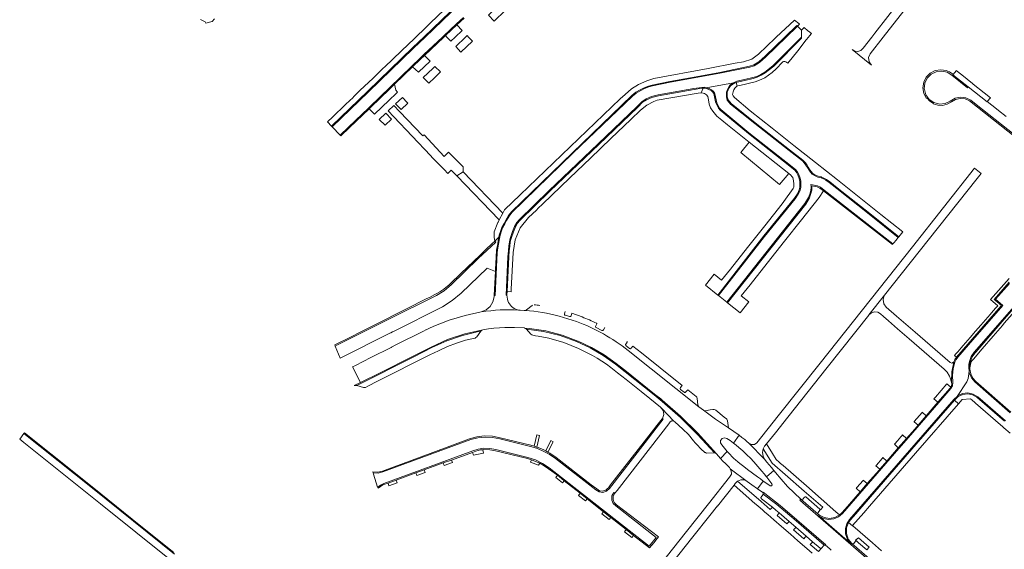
# Model space of a CAD drawing. Header units: metres. Extents: x 166325 to 190320, y 381923 to 404576.
# Tile 121 of 256: x 167005 to 167360, y 386815 to 387006. Entities that reach past the tile are written whole.
import ezdxf

# ---------------------------------------------------------------- set-up
doc = ezdxf.new("R2010")
doc.units = ezdxf.units.M
doc.layers.add('B-WE-VH-VERHARDING_ASFALT-GV', color=8, linetype='Continuous', lineweight=18)
doc.layers.add('B-WE-VH-VERHARDING_BETONSTRAATSTEEN-GV', color=8, linetype='Continuous', lineweight=18)

msp = doc.modelspace()

# ---------------------------------------------------------------- linework, layer by layer
at = {"layer": 'B-WE-VH-VERHARDING_ASFALT-GV', "flags": 128}
for points in [[(167273.662, 386847.607), (167273.122, 386848.795), (167272.95, 386850.09), (167273.162, 386851.378), (167273.635, 386852.36), (167274.328, 386853.202), (167277.631, 386857.2), (167282.078, 386862.831), (167296.262, 386880.72), (167311.272, 386899.669), (167311.326, 386899.737), (167316.965, 386906.81), (167329.52, 386922.619), (167350.389, 386948.972), (167351.824, 386950.784), (167349.495, 386952.626), (167327.017, 386924.27), (167293.759, 386882.349), (167278.609, 386863.257), (167270.928, 386853.584), (167270.036, 386853.001), (167268.973, 386852.927), (167268.009, 386853.379)], [(167267.318, 386849.207), (167268.569, 386847.968), (167269.801, 386846.71), (167271.264, 386845.042), (167272.696, 386843.348), (167273.519, 386842.345), (167274.331, 386841.334), (167276.973, 386843.628), (167276.156, 386844.641), (167275.329, 386845.645), (167274.5, 386846.63), (167273.662, 386847.607), (167268.009, 386853.379), (167267.257, 386854.045), (167266.493, 386854.699), (167265.492, 386855.517), (167264.474, 386856.315), (167262.395, 386853.491), (167263.426, 386852.695), (167264.434, 386851.87), (167265.146, 386851.251), (167265.846, 386850.617), (167266.585, 386849.915)], [(167267.532, 386843.921), (167266.157, 386844.983), (167264.779, 386846.087), (167263.998, 386846.732), (167263.223, 386847.386), (167262.612, 386847.956), (167262.012, 386848.538), (167261.097, 386849.47), (167260.209, 386850.428), (167257.753, 386847.949), (167258.631, 386846.991), (167259.529, 386846.051), (167260.239, 386845.335), (167260.96, 386844.631), (167261.237, 386844.211), (167267.378, 386839.626), (167269.036, 386838.44), (167271.154, 386836.926), (167273.207, 386839.761), (167272.149, 386840.516), (167271.096, 386841.277), (167269.319, 386842.582)]]:
    msp.add_lwpolyline(points, close=True, dxfattribs=at)
at = {"layer": 'B-WE-VH-VERHARDING_ASFALT-GV'}
for points in [[(167185.175, 386901.425, 0.0571623), (167171.373, 386900.778)], [(167185.384, 386901.411, -0.0098459), (167185.175, 386901.425)], [(167199.534, 386899.296, 0.0475414), (167187.291, 386901.33)]]:
    msp.add_lwpolyline(points, format="xyb", dxfattribs=at)
at = {"layer": 'B-WE-VH-VERHARDING_ASFALT-GV', "flags": 128}
for points in [[(167187.291, 386901.33), (167186.915, 386901.316), (167185.384, 386901.411)], [(167171.373, 386900.778), (167165.557, 386899.551), (167159.86, 386897.852), (167154.323, 386895.69), (167152.43, 386894.826), (167151.495, 386894.366), (167151.404, 386894.321), (167150.563, 386893.908), (167140.568, 386888.878), (167138.932, 386888.055), (167138.819, 386887.998), (167131.565, 386884.348), (167125.998, 386881.5), (167124.961, 386880.989)], [(167205.717, 386897.356), (167199.534, 386899.296)], [(167124.961, 386880.989), (167127.759, 386875.287), (167128.793, 386875.803), (167134.198, 386878.501), (167147.101, 386885.01), (167153.262, 386888.139), (167159.263, 386890.841), (167165.509, 386892.915), (167171.935, 386894.339), (167172.008, 386894.351), (167173.976, 386894.676), (167175.955, 386894.925), (167177.937, 386895.096), (167179.925, 386895.192), (167183.438, 386895.164), (167186.948, 386895), (167187.04, 386894.991), (167188.796, 386894.821), (167194.765, 386893.958), (167200.604, 386892.447), (167206.242, 386890.306), (167206.418, 386890.227), (167211.2, 386887.973), (167215.759, 386885.294), (167220.056, 386882.214), (167223.192, 386879.731), (167233.956, 386871.172), (167236.167, 386869.402), (167236.612, 386869.046), (167236.751, 386868.938), (167243.259, 386863.238), (167249.437, 386857.182), (167255.266, 386850.789), (167256.305, 386849.621), (167257.022, 386848.779), (167257.753, 386847.949), (167260.209, 386850.428), (167259.203, 386851.586), (167258.238, 386852.778), (167257.767, 386853.538), (167257.811, 386854.432), (167258.355, 386855.142), (167259.206, 386855.417), (167260.063, 386855.159), (167261.237, 386854.336), (167262.395, 386853.491), (167264.474, 386856.315), (167260.649, 386858.971), (167255.989, 386862.078), (167251.618, 386865.292), (167249.933, 386866.562), (167249.89, 386866.596), (167224.39, 386886.885)], [(167060.665, 386813.398), (167031.03, 386837.15), (167006.322, 386856.912), (167004.771, 386854.841), (167006.232, 386853.672), (167033.897, 386831.511), (167072.838, 386800.344)], [(167232.601, 386800.493), (167247.823, 386819.685), (167253.856, 386827.273), (167256.633, 386830.779), (167256.692, 386830.743), (167262.712, 386838.22), (167262.654, 386838.281), (167263.079, 386838.842), (167263.482, 386839.298), (167263.942, 386839.696), (167265.062, 386840.168), (167266.278, 386840.143), (167267.378, 386839.626), (167261.237, 386844.211), (167261.666, 386843.561), (167261.704, 386842.28), (167261.065, 386841.169), (167253.472, 386831.582), (167245.51, 386821.566), (167225.738, 386796.657)], [(167313.918, 386808.921), (167288.439, 386831.029), (167286.375, 386832.81), (167286.742, 386833.183), (167281.912, 386837.735), (167279.635, 386840.426), (167277.625, 386842.802), (167277.486, 386842.982), (167277.23, 386843.305), (167276.973, 386843.628), (167274.331, 386841.334), (167274.469, 386841.161), (167276.319, 386838.799), (167276.423, 386838.363), (167276.143, 386838.013), (167275.695, 386838.02), (167274.448, 386838.886), (167273.207, 386839.761), (167271.154, 386836.926), (167273.004, 386835.604), (167273.113, 386835.76), (167279.357, 386830.931), (167285.357, 386825.802), (167295.83, 386816.729), (167295.704, 386816.572), (167297.213, 386815.262), (167297.735, 386814.81)]]:
    msp.add_lwpolyline(points, dxfattribs=at)
at = {"layer": 'B-WE-VH-VERHARDING_BETONSTRAATSTEEN-GV', "flags": 128}
for points in [[(167312.296, 386989.902), (167311.388, 386991.098), (167311.217, 386992.59), (167311.831, 386993.961), (167316.524, 387000), (167335.341, 387024.203), (167339.319, 387029.319), (167339.421, 387029.436), (167336.839, 387031.431), (167318.116, 387007.375), (167313.499, 387001.443), (167312.376, 387000), (167309.26, 386995.996), (167309.242, 386995.941), (167308.41, 386995.188), (167307.345, 386994.834), (167306.228, 386994.94), (167305.248, 386995.487)], [(167173.975, 387007.928), (167176.015, 387005.75), (167180.007, 387009.594), (167179.768, 387009.859), (167177.996, 387011.825), (167174.579, 387008.507)], [(167158.467, 387000.528), (167158.963, 387000), (167160.418, 386998.483), (167161.984, 387000), (167164.489, 387002.426), (167162.591, 387004.406)], [(167204.289, 386958.276), (167225.809, 386978.854), (167227.179, 386980.056), (167228.807, 386980.973), (167230.166, 386981.676), (167231.738, 386982.304), (167233.119, 386982.699), (167239.5, 386984.021), (167246.923, 386985.301), (167257.483, 386987.268), (167268.27, 386989.47), (167269.81, 386989.958), (167271.61, 386991.111), (167273.897, 386993.056), (167281.022, 387000), (167285.293, 387004.163), (167285.514, 387003.938), (167286.277, 387004.676), (167286.025, 387004.876), (167284.46, 387006.114), (167277.912, 387000), (167277.53, 386999.63), (167271.49, 386993.79), (167269.02, 386992.02), (167266.12, 386991.11), (167263.1, 386990.54), (167253.25, 386988.7), (167233.7, 386985.05), (167231.2, 386984.24), (167228.12, 386982.91), (167225.586, 386981.28), (167223.29, 386979.33), (167221.59, 386977.7), (167215.55, 386971.91), (167209.55, 386966.16), (167203.49, 386960.35), (167197.5, 386954.61), (167191.49, 386948.84), (167185.47, 386943.07), (167179.8, 386937.63), (167179.184, 386936.468), (167177.9, 386934.049), (167177.45, 386933.2), (167177.414, 386933.113), (167176.01, 386929.7), (167175.999, 386928.1), (167176.009, 386927.677), (167176.286, 386926.365), (167177.719, 386927.778), (167177.91, 386928.535), (167178.415, 386930.137), (167178.826, 386931.26), (167179.612, 386932.72), (167180.269, 386933.918), (167181.25, 386935.553), (167182.253, 386936.928)], [(167176.499, 386915.336), (167176.066, 386906.875), (167176.061, 386906.707), (167176.412, 386906.688), (167177.17, 386922.158), (167177.237, 386923.101), (167177.654, 386925.307), (167177.927, 386927.334), (167178.208, 386928.45), (167178.709, 386930.037), (167179.11, 386931.133), (167179.884, 386932.572), (167180.538, 386933.764), (167181.509, 386935.382), (167182.488, 386936.724), (167204.504, 386958.053), (167226.018, 386978.625), (167227.359, 386979.802), (167228.954, 386980.7), (167230.295, 386981.394), (167231.838, 386982.01), (167233.193, 386982.398), (167239.558, 386983.716), (167246.978, 386984.996), (167257.542, 386986.964), (167268.348, 386989.17), (167269.943, 386989.675), (167271.795, 386990.861), (167274.106, 386992.827), (167281.471, 387000), (167285.514, 387003.938), (167285.293, 387004.163), (167281.022, 387000), (167273.897, 386993.056), (167271.61, 386991.111), (167269.81, 386989.958), (167268.27, 386989.47), (167257.483, 386987.268), (167246.923, 386985.301), (167239.5, 386984.021), (167233.119, 386982.699), (167231.738, 386982.304), (167230.166, 386981.676), (167228.807, 386980.973), (167227.179, 386980.056), (167225.809, 386978.854), (167204.289, 386958.276), (167182.253, 386936.928), (167181.25, 386935.553), (167180.269, 386933.918), (167179.612, 386932.72), (167178.826, 386931.26), (167178.415, 386930.137), (167177.91, 386928.535), (167177.719, 386927.778), (167177.622, 386927.393), (167177.348, 386925.357), (167176.929, 386923.141), (167176.861, 386922.183), (167176.828, 386921.632), (167176.602, 386917.348), (167176.602, 386917.246), (167176.591, 386917.145)], [(167263.755, 386982.312), (167264.007, 386982.427), (167264.723, 386982.559), (167270.257, 386983.795), (167272.384, 386984.673), (167273.757, 386985.331), (167275.144, 386986.285), (167276.353, 386987.221), (167277.819, 386988.589), (167280.082, 386990.919), (167280.287, 386991.101), (167280.457, 386991.211), (167280.952, 386991.238), (167281.354, 386991.099), (167282.087, 386990.621), (167285.63, 386995.082), (167288.73, 386999.005), (167289.545, 387000), (167289.933, 387000.47), (167290.597, 387001.275), (167289.557, 387002.11), (167289.314, 387002.305), (167287.957, 387003.394), (167286.991, 387002.438), (167287.014, 386999.996), (167287.037, 386999.579), (167277.003, 386989.505), (167273.894, 386987.099), (167272.475, 386986.269), (167271.003, 386985.522), (167269.492, 386985.068), (167266.538, 386984.342), (167263.753, 386983.749), (167263.433, 386983.623)], [(167166.284, 387000.554), (167165.706, 387000), (167162.194, 386996.632), (167164.063, 386994.601), (167168.204, 386998.551), (167166.815, 387000)], [(167287.014, 386999.996), (167276.797, 386989.738), (167273.72, 386987.356), (167272.327, 386986.541), (167270.887, 386985.811), (167269.41, 386985.367), (167266.469, 386984.644), (167263.663, 386984.047), (167262.98, 386983.777), (167262.419, 386983.446), (167263.433, 386983.623), (167263.753, 386983.749), (167266.538, 386984.342), (167269.492, 386985.068), (167271.003, 386985.522), (167272.475, 386986.269), (167273.894, 386987.099), (167277.003, 386989.505), (167287.037, 386999.579)], [(167146.528, 386989.225), (167148.708, 386987.306), (167152.939, 386991.339), (167150.889, 386993.405), (167149.464, 386992.065)], [(167154.645, 386989.393), (167153.86, 386988.641), (167150.442, 386985.387), (167152.43, 386983.384), (167154.46, 386985.33), (167156.646, 386987.423)], [(167355.198, 386978.112), (167352.93, 386979.921), (167349.01, 386983.03), (167348.759, 386983.234), (167344.85, 386986.358), (167342.871, 386987.917), (167342.836, 386987.872), (167341.763, 386986.498), (167341.668, 386986.387), (167347.191, 386981.986), (167353.981, 386976.601), (167354.058, 386976.701)], [(167132.891, 386972.23), (167138.101, 386977.196), (167140.657, 386979.632), (167141.178, 386980.129), (167140.503, 386980.855), (167140.134, 386983.04), (167138.535, 386981.493), (167137.631, 386980.619), (167135.466, 386978.525), (167130.886, 386974.111)], [(167270.134, 386968.853), (167261.351, 386975.75), (167260.22, 386977.197), (167259.87, 386978.425), (167259.881, 386980.167), (167260.23, 386981.091), (167260.596, 386981.859), (167261.166, 386982.607), (167262.047, 386983.227), (167262.419, 386983.446), (167252.61, 386981.739), (167252.759, 386981.707), (167253.678, 386981.397), (167254.565, 386980.941), (167255.13, 386980.489), (167255.601, 386979.823), (167255.818, 386979.061), (167256.278, 386976.772), (167256.574, 386975.896), (167257.165, 386974.795), (167257.324, 386974.483), (167257.854, 386973.846), (167268.042, 386965.483), (167283.035, 386953.669), (167284.919, 386952.126), (167285.583, 386951.189), (167285.999, 386950.444), (167286.525, 386949.045), (167286.735, 386947.948), (167286.772, 386946.863), (167286.719, 386945.769), (167286.479, 386944.736), (167286.27, 386944.185), (167285.816, 386943.243), (167284.708, 386941.663), (167273.649, 386928.053), (167257.083, 386906.674), (167260.034, 386904.323), (167288.235, 386939.902), (167289.547, 386942.128), (167289.977, 386943.335), (167290.367, 386944.778), (167290.446, 386945.753), (167290.443, 386946.065), (167290.407, 386946.733), (167292.736, 386946.259), (167293.823, 386945.793), (167295.146, 386944.762), (167320.018, 386925.382), (167320.415, 386925.867), (167321.012, 386926.595), (167321.921, 386927.709), (167311.45, 386936.07), (167299.724, 386945.332), (167297.027, 386947.563), (167295.825, 386948.357), (167294.969, 386948.801), (167294.147, 386949.187), (167294.09, 386949.19), (167292.903, 386949.446), (167291.677, 386950.01), (167290.901, 386950.536), (167290.28, 386951.25), (167289.731, 386951.939), (167289.123, 386952.894), (167288.616, 386953.826), (167287.954, 386954.629), (167287.311, 386955.281), (167282.495, 386959.033)], [(167322.114, 386927.952), (167311.643, 386936.314), (167299.919, 386945.573), (167297.212, 386947.812), (167295.982, 386948.625), (167295.106, 386949.079), (167294.224, 386949.493), (167294.131, 386949.498), (167293.002, 386949.742), (167291.83, 386950.281), (167291.108, 386950.77), (167290.518, 386951.448), (167289.984, 386952.119), (167289.39, 386953.051), (167288.874, 386954), (167288.184, 386954.837), (167287.517, 386955.513), (167282.687, 386959.277), (167270.326, 386969.096), (167261.572, 386975.971), (167260.502, 386977.34), (167260.18, 386978.467), (167260.191, 386980.109), (167260.515, 386980.969), (167260.862, 386981.697), (167261.384, 386982.381), (167262.215, 386982.966), (167263.117, 386983.498), (167263.433, 386983.623), (167262.419, 386983.446), (167262.047, 386983.227), (167261.166, 386982.607), (167260.596, 386981.859), (167260.23, 386981.091), (167259.881, 386980.167), (167259.87, 386978.425), (167260.22, 386977.197), (167261.351, 386975.75), (167270.134, 386968.853), (167282.495, 386959.033), (167287.311, 386955.281), (167287.954, 386954.629), (167288.616, 386953.826), (167289.123, 386952.894), (167289.731, 386951.939), (167290.28, 386951.25), (167290.901, 386950.536), (167291.677, 386950.01), (167292.903, 386949.446), (167294.09, 386949.19), (167294.147, 386949.187), (167294.969, 386948.801), (167295.825, 386948.357), (167297.027, 386947.563), (167299.724, 386945.332), (167311.45, 386936.07), (167321.921, 386927.709)], [(167263.755, 386982.312), (167263.433, 386983.623), (167263.117, 386983.498), (167262.215, 386982.966), (167261.384, 386982.381), (167260.862, 386981.697), (167260.515, 386980.969), (167260.191, 386980.109), (167260.18, 386978.467), (167260.502, 386977.34), (167261.572, 386975.971), (167270.326, 386969.096), (167282.687, 386959.277), (167287.517, 386955.513), (167288.184, 386954.837), (167288.874, 386954), (167289.39, 386953.051), (167289.984, 386952.119), (167290.518, 386951.448), (167291.108, 386950.77), (167291.83, 386950.281), (167293.002, 386949.742), (167294.131, 386949.498), (167294.224, 386949.493), (167295.106, 386949.079), (167295.982, 386948.625), (167297.212, 386947.812), (167299.919, 386945.573), (167311.643, 386936.314), (167322.114, 386927.952), (167323.59, 386929.76), (167315.698, 386936.008), (167307.8, 386942.26), (167299.96, 386948.48), (167292.1, 386954.7), (167284.28, 386960.9), (167276.37, 386967.16), (167268.46, 386973.42), (167262.795, 386978.196), (167262.288, 386978.84), (167262.15, 386979.278), (167262.308, 386980.249), (167262.542, 386981.001), (167262.973, 386981.617), (167263.504, 386982.198)], [(167180.671, 386906.808), (167180.681, 386906.985), (167180.728, 386908.168), (167181.299, 386920.702), (167181.504, 386922.865), (167181.651, 386924.586), (167181.865, 386926.049), (167182.187, 386927.246), (167182.98, 386929.722), (167183.726, 386931.467), (167184.522, 386932.895), (167185.291, 386933.842), (167196.177, 386944.39), (167213.811, 386961.282), (167227.877, 386974.754), (167229.656, 386976.504), (167231.075, 386977.401), (167232.972, 386978.223), (167235.384, 386978.804), (167248.217, 386981.135), (167251.019, 386981.517), (167251.445, 386981.536), (167252.61, 386981.739), (167251.899, 386981.894), (167250.989, 386981.852), (167248.164, 386981.467), (167235.315, 386979.133), (167232.865, 386978.543), (167230.917, 386977.699), (167229.446, 386976.769), (167227.643, 386974.995), (167213.579, 386961.525), (167195.944, 386944.632), (167185.043, 386934.069), (167184.243, 386933.084), (167183.424, 386931.615), (167182.665, 386929.84), (167181.865, 386927.341), (167181.535, 386926.117), (167181.317, 386924.625), (167181.169, 386922.895), (167180.964, 386920.727), (167180.335, 386906.817)], [(167250.828, 386979.835), (167251.445, 386981.536), (167251.019, 386981.517), (167248.217, 386981.135), (167235.384, 386978.804), (167232.972, 386978.223), (167231.075, 386977.401), (167229.656, 386976.504), (167227.877, 386974.754), (167213.811, 386961.282), (167196.177, 386944.39), (167185.291, 386933.842), (167184.522, 386932.895), (167183.726, 386931.467), (167182.98, 386929.722), (167182.187, 386927.246), (167181.865, 386926.049), (167181.651, 386924.586), (167181.504, 386922.865), (167181.299, 386920.702), (167180.728, 386908.168), (167182.188, 386908.066), (167182.24, 386909.02), (167182.86, 386922.21), (167183.667, 386926.837), (167185.48, 386931.17), (167188.45, 386934.86), (167191.297, 386937.585), (167191.936, 386938.196), (167193.56, 386939.75), (167203.39, 386949.18), (167210.84, 386956.34), (167218.13, 386963.34), (167225.39, 386970.31), (167228.88, 386973.66), (167231.122, 386975.468), (167233.729, 386976.69), (167234.892, 386977.236), (167249.645, 386979.714)], [(167253.391, 386977.359), (167253.64, 386975.737), (167254.132, 386974.505), (167255.015, 386973.259), (167256.467, 386971.51), (167258.244, 386969.992), (167260.278, 386968.297), (167268.12, 386962.088), (167282.381, 386950.796), (167283.155, 386950.152), (167283.54, 386949.731), (167283.841, 386949.28), (167284.143, 386948.057), (167284.202, 386947.008), (167284.219, 386945.851), (167284.042, 386945.352), (167280.65, 386940.624), (167280.03, 386939.84), (167273.75, 386931.9), (167267.55, 386924.07), (167261.359, 386916.251), (167258.16, 386912.21), (167255.47, 386914.4), (167252.34, 386910.45), (167256.813, 386906.889), (167273.386, 386928.262), (167284.44, 386941.866), (167285.525, 386943.414), (167285.961, 386944.318), (167286.157, 386944.834), (167286.385, 386945.816), (167286.436, 386946.865), (167286.4, 386947.91), (167286.2, 386948.954), (167285.693, 386950.302), (167285.298, 386951.01), (167284.671, 386951.895), (167282.825, 386953.407), (167267.831, 386965.221), (167257.616, 386973.607), (167257.042, 386974.297), (167256.766, 386974.906), (167256.267, 386975.756), (167255.953, 386976.685), (167255.491, 386978.982), (167255.294, 386979.676), (167254.883, 386980.256), (167254.381, 386980.658), (167253.547, 386981.087), (167252.669, 386981.383), (167251.871, 386981.556), (167251.445, 386981.536), (167250.828, 386979.835), (167251.488, 386979.807), (167252.041, 386979.603), (167252.693, 386979.131), (167253.207, 386978.558)], [(167256.813, 386906.889), (167257.083, 386906.674), (167273.649, 386928.053), (167284.708, 386941.663), (167285.816, 386943.243), (167286.27, 386944.185), (167286.479, 386944.736), (167286.719, 386945.769), (167286.772, 386946.863), (167286.735, 386947.948), (167286.525, 386949.045), (167285.999, 386950.444), (167285.583, 386951.189), (167284.919, 386952.126), (167283.035, 386953.669), (167268.042, 386965.483), (167257.854, 386973.846), (167257.324, 386974.483), (167257.165, 386974.795), (167256.574, 386975.896), (167256.278, 386976.772), (167255.818, 386979.061), (167255.601, 386979.823), (167255.13, 386980.489), (167254.565, 386980.941), (167253.678, 386981.397), (167252.759, 386981.707), (167252.61, 386981.739), (167251.445, 386981.536), (167251.871, 386981.556), (167252.669, 386981.383), (167253.547, 386981.087), (167254.381, 386980.658), (167254.883, 386980.256), (167255.294, 386979.676), (167255.491, 386978.982), (167255.953, 386976.685), (167256.267, 386975.756), (167256.766, 386974.906), (167257.042, 386974.297), (167257.616, 386973.607), (167267.831, 386965.221), (167282.825, 386953.407), (167284.671, 386951.895), (167285.298, 386951.01), (167285.693, 386950.302), (167286.2, 386948.954), (167286.4, 386947.91), (167286.436, 386946.865), (167286.385, 386945.816), (167286.157, 386944.834), (167285.961, 386944.318), (167285.525, 386943.414), (167284.44, 386941.866), (167273.386, 386928.262)], [(167142.535, 386973.817), (167144.909, 386976.179), (167144.705, 386976.391), (167142.934, 386978.236), (167140.479, 386975.899)], [(167136.738, 386968.249), (167138.979, 386970.406), (167136.95, 386972.527), (167134.586, 386970.246)], [(167150.834, 386964.744), (167150.346, 386964.333), (167141.888, 386973.178), (167139.855, 386975.304), (167137.783, 386973.331), (167139.833, 386971.228), (167153.06, 386957.269), (167153.851, 386956.454), (167157.963, 386952.15), (167159.282, 386950.77), (167160.35, 386951.776), (167160.548, 386951.962), (167162.587, 386949.915), (167164.836, 386951.412), (167164.868, 386953.118), (167159.617, 386958.402), (167158.582, 386957.445), (167158.036, 386956.94)], [(167279.094, 386946.824), (167282.381, 386950.796), (167268.12, 386962.088), (167265.123, 386958.387)], [(167177.9, 386934.049), (167179.184, 386936.468), (167164.836, 386951.412), (167162.587, 386949.915)], [(167320.018, 386925.382), (167295.146, 386944.762), (167293.823, 386945.793), (167292.736, 386946.259), (167290.407, 386946.733), (167290.443, 386946.065), (167290.446, 386945.753), (167290.367, 386944.778), (167289.977, 386943.335), (167289.547, 386942.128), (167288.235, 386939.902), (167260.034, 386904.323), (167260.297, 386904.114), (167288.513, 386939.711), (167289.853, 386941.985), (167290.298, 386943.235), (167290.699, 386944.72), (167290.782, 386945.741), (167290.779, 386946.076), (167290.766, 386946.317), (167292.635, 386945.937), (167293.651, 386945.501), (167294.94, 386944.497), (167319.811, 386925.117)], [(167293.37, 386942.12), (167294.94, 386944.497), (167293.651, 386945.501), (167292.635, 386945.937), (167290.766, 386946.317), (167290.779, 386946.076), (167290.782, 386945.741), (167290.699, 386944.72), (167290.298, 386943.235), (167289.853, 386941.985), (167288.513, 386939.711), (167260.297, 386904.114), (167264.86, 386900.48), (167267.97, 386904.42), (167265.24, 386906.57), (167268.421, 386910.59), (167274.601, 386918.4), (167280.838, 386926.282), (167287.023, 386934.098)], [(167118.546, 386888.88), (167118.713, 386888.457), (167119.533, 386888.865), (167138.062, 386898.183), (167155.18, 386906.788), (167158.014, 386908.459), (167160.496, 386910.618), (167170.334, 386920.024), (167176.608, 386926.018), (167176.286, 386926.365), (167175.246, 386925.361), (167173.081, 386923.271), (167170.897, 386921.193), (167166.41, 386916.929), (167163.998, 386914.61), (167160.134, 386910.903), (167159.684, 386910.463), (167159.218, 386910.04), (167157.9, 386909), (167156.484, 386908.096), (167155.305, 386907.393), (167154.593, 386907.034), (167152.67, 386906.063), (167151.804, 386905.627), (167144.445, 386901.897), (167141.567, 386900.457), (167135.635, 386897.478), (167132.959, 386896.132), (167127.624, 386893.449), (167124.375, 386891.823)], [(167160.951, 386904.869), (167164.09, 386907.599), (167173.481, 386916.561), (167176.499, 386915.336), (167176.591, 386917.145), (167176.602, 386917.246), (167176.602, 386917.348), (167176.828, 386921.632), (167176.861, 386922.183), (167176.929, 386923.141), (167177.348, 386925.357), (167177.622, 386927.393), (167177.719, 386927.778), (167176.286, 386926.365), (167176.608, 386926.018), (167170.334, 386920.024), (167160.496, 386910.618), (167158.014, 386908.459), (167155.18, 386906.788), (167138.062, 386898.183), (167119.533, 386888.865), (167118.713, 386888.457), (167120.431, 386884.091), (167138.438, 386893.137), (167138.789, 386893.313), (167139.331, 386893.586), (167139.691, 386893.766), (167157.417, 386902.672)], [(167365.072, 386908.857), (167367.604, 386906.687), (167359.488, 386897.361), (167349.902, 386886.295), (167349.643, 386886.004), (167348.629, 386884.536), (167347.952, 386882.886), (167347.814, 386881.961), (167347.76, 386881.027), (167347.89, 386881.026), (167348.019, 386881.897), (167348.268, 386882.741), (167348.563, 386883.3), (167349.037, 386883.807), (167352.228, 386887.479), (167356.187, 386892.088), (167359.504, 386895.919), (167360.173, 386896.688), (167363.009, 386899.979), (167363.672, 386900.727), (167366.523, 386903.97), (167368.959, 386906.764), (167366.668, 386908.762), (167365.793, 386909.522)], [(167321.677, 386894.738), (167325.868, 386891.093), (167338.457, 386880.158), (167339.602, 386879.014), (167340.469, 386877.646), (167340.785, 386876.695), (167341.012, 386875.718), (167341.167, 386875.748), (167341.271, 386879.229), (167342.012, 386882.632), (167341.877, 386882.668), (167341.327, 386882.332), (167340.706, 386882.502), (167328.092, 386893.437), (167323.842, 386897.116), (167321.338, 386899.284), (167317.621, 386902.501), (167316.674, 386903.763), (167316.437, 386905.323), (167316.774, 386906.272), (167316.965, 386906.81), (167311.326, 386899.737), (167312.232, 386900.474), (167313.355, 386900.8), (167314.515, 386900.663), (167315.53, 386900.084), (167316.567, 386899.182), (167318.458, 386897.537)], [(167127.759, 386875.287), (167125.572, 386874.195), (167126.002, 386874.295), (167126.432, 386874.199), (167147.279, 386884.697), (167153.61, 386887.923), (167159.021, 386890.365), (167164.636, 386892.295), (167170.405, 386893.695), (167171.26, 386893.852), (167171.345, 386893.975), (167171.608, 386894.209), (167171.935, 386894.339), (167165.509, 386892.915), (167159.263, 386890.841), (167153.262, 386888.139), (167147.101, 386885.01), (167134.198, 386878.501), (167128.793, 386875.803)], [(167187.04, 386894.991), (167187.408, 386894.857), (167187.691, 386894.586), (167193.873, 386893.75), (167199.929, 386892.255), (167205.789, 386890.118), (167210.717, 386887.837), (167215.411, 386885.107), (167219.83, 386881.95), (167233.798, 386870.848), (167236.683, 386868.529), (167243.332, 386862.697), (167249.63, 386856.489), (167255.557, 386849.925), (167255.968, 386849.865), (167256.305, 386849.621), (167255.266, 386850.789), (167249.437, 386857.182), (167243.259, 386863.238), (167236.751, 386868.938), (167236.612, 386869.046), (167236.167, 386869.402), (167233.956, 386871.172), (167223.192, 386879.731), (167220.056, 386882.214), (167215.759, 386885.294), (167211.2, 386887.973), (167206.418, 386890.227), (167206.242, 386890.306), (167200.604, 386892.447), (167194.765, 386893.958), (167188.796, 386894.821)], [(167244.211, 386858.539), (167246.201, 386856.505), (167248.006, 386854.305), (167248.642, 386853.536), (167249.314, 386852.799), (167250.715, 386851.436), (167252.162, 386850.123), (167252.317, 386850.009), (167252.489, 386849.923), (167252.683, 386849.875), (167252.882, 386849.864), (167255.557, 386849.925), (167249.63, 386856.489), (167243.332, 386862.697), (167236.683, 386868.529), (167233.798, 386870.848), (167219.83, 386881.95), (167215.411, 386885.107), (167210.717, 386887.837), (167205.789, 386890.118), (167199.929, 386892.255), (167193.873, 386893.75), (167187.691, 386894.586), (167189.311, 386892.729), (167189.619, 386892.478), (167189.997, 386892.355), (167190.99, 386892.227), (167191.981, 386892.079), (167193.908, 386891.729), (167195.819, 386891.302), (167201.259, 386889.722), (167206.529, 386887.648), (167211.586, 386885.096), (167213.289, 386884.098), (167214.953, 386883.038), (167216.603, 386881.897), (167218.208, 386880.695), (167220.585, 386878.789), (167223.664, 386876.357), (167229.14, 386872.028), (167232.191, 386869.597), (167236.127, 386866.472), (167236.593, 386865.976), (167240.971, 386861.324), (167241.238, 386861.11), (167242.745, 386859.848)], [(167165.73, 386890.55), (167167.427, 386890.994), (167169.143, 386891.387), (167169.488, 386891.527), (167169.744, 386891.797), (167171.26, 386893.852), (167170.405, 386893.695), (167164.636, 386892.295), (167159.021, 386890.365), (167153.61, 386887.923), (167147.279, 386884.697), (167126.432, 386874.199), (167128.826, 386873.52), (167129.225, 386873.479), (167129.614, 386873.576), (167130.495, 386874.027), (167133.993, 386875.783), (167152.792, 386885.27), (167155.958, 386886.817), (167159.169, 386888.27), (167162.414, 386889.512)], [(167300.366, 386826.819), (167301.825, 386828.009), (167322.195, 386851.474), (167325.671, 386855.501), (167336.62, 386868.11), (167340.939, 386873.119), (167341.486, 386874.178), (167341.577, 386875.366), (167341.48, 386877.822), (167341.749, 386880.266), (167342.376, 386882.643), (167342.822, 386883.597), (167343.444, 386884.447), (167348.865, 386890.727), (167348.597, 386890.928), (167347.021, 386889.13), (167342.947, 386884.446), (167342.412, 386883.574), (167342.012, 386882.632), (167341.271, 386879.229), (167341.167, 386875.748), (167341.19, 386875.582), (167341.233, 386874.567), (167340.863, 386873.62), (167340.632, 386873.274), (167336.238, 386868.176), (167332.03, 386863.327), (167329.06, 386859.897), (167327.877, 386858.544), (167324.922, 386855.164), (167321.941, 386851.722), (167317.815, 386846.946), (167315.262, 386844.01), (167315.097, 386843.824), (167310.734, 386838.817), (167308.173, 386835.859), (167302.77, 386829.661), (167301.522, 386828.267), (167301.146, 386827.879), (167300.732, 386827.533), (167299.02, 386826.609), (167297.103, 386826.276), (167295.18, 386826.569), (167293.449, 386827.457), (167293.24, 386827.162), (167294.904, 386826.28), (167296.751, 386825.916), (167298.625, 386826.101)], [(167340.863, 386873.62), (167339.485, 386874.801), (167335.343, 386870.045), (167334.8, 386869.418), (167336.238, 386868.176), (167340.632, 386873.274)], [(167305.202, 386817.187), (167303.9, 386818.821), (167303.231, 386820.799), (167303.273, 386822.887), (167304.022, 386824.837), (167304.305, 386825.25), (167304.609, 386825.649), (167305.733, 386826.926), (167318.875, 386842.076), (167328.414, 386853.047), (167340.642, 386867.093), (167342.263, 386869.009), (167343.158, 386870.332), (167341.939, 386869.178), (167318.76, 386842.446), (167304.382, 386825.88), (167303.401, 386824.336), (167302.895, 386822.578), (167302.906, 386820.748), (167303.431, 386818.996), (167304.43, 386817.463), (167305.021, 386816.93)], [(167134.053, 386837.521), (167135.061, 386838.297), (167136.207, 386838.85), (167168.367, 386850.656), (167170.309, 386851.278), (167172.326, 386851.581), (167174.509, 386851.542), (167176.652, 386851.128), (167188.174, 386848.29), (167190.924, 386847.391), (167193.534, 386846.144), (167195.96, 386844.568), (167232.051, 386816.225), (167234.576, 386819.374), (167219.964, 386830.814), (167219.039, 386831.714), (167218.539, 386832.905), (167218.586, 386834.368), (167219.272, 386835.66), (167219.636, 386835.376), (167220.437, 386836.405), (167236.189, 386856.632), (167239.131, 386860.404), (167239.052, 386860.469), (167239.59, 386861.148), (167240.241, 386861.549), (167240.971, 386861.324), (167236.593, 386865.976), (167236.127, 386866.472), (167237.013, 386865.242), (167237.244, 386863.744), (167236.769, 386862.305), (167237.085, 386862.102), (167234.52, 386858.834), (167230.547, 386853.618), (167217.664, 386837.13), (167216.618, 386836.115), (167215.228, 386835.676), (167213.901, 386835.861), (167212.769, 386836.577), (167198.204, 386847.947), (167195.95, 386849.454), (167193.546, 386850.707), (167191.378, 386851.571), (167189.138, 386852.229), (167178.146, 386854.964), (167175.493, 386855.504), (167172.789, 386855.649), (167170.15, 386855.407), (167167.573, 386854.789), (167135.902, 386843.054), (167134.148, 386842.651), (167132.352, 386842.76), (167132.505, 386842.258), (167133.918, 386837.525), (167134.041, 386837.563)], [(167343.682, 386867.674), (167342.263, 386869.009), (167340.642, 386867.093), (167328.414, 386853.047), (167318.875, 386842.076), (167305.733, 386826.926), (167304.609, 386825.649), (167304.305, 386825.25), (167304.022, 386824.837), (167305.418, 386823.63), (167305.469, 386823.661), (167309.483, 386828.236), (167311.565, 386830.679), (167328.171, 386849.782)], [(167196.179, 386849.837), (167195.479, 386850.202), (167194.672, 386850.622), (167193.73, 386851.113), (167191.536, 386851.988), (167191.418, 386852.023), (167190.458, 386852.305), (167189.271, 386852.655), (167178.198, 386855.397), (167175.435, 386855.936), (167172.621, 386856.044), (167169.813, 386855.715), (167167.09, 386854.956), (167153.853, 386850.067), (167135.765, 386843.386), (167134.019, 386842.994), (167132.236, 386843.139), (167132.352, 386842.76), (167134.148, 386842.651), (167135.902, 386843.054), (167167.573, 386854.789), (167170.15, 386855.407), (167172.789, 386855.649), (167175.493, 386855.504), (167178.146, 386854.964), (167189.138, 386852.229), (167191.378, 386851.571), (167193.546, 386850.707), (167195.95, 386849.454), (167198.204, 386847.947), (167212.769, 386836.577), (167213.901, 386835.861), (167215.228, 386835.676), (167216.618, 386836.115), (167217.664, 386837.13), (167230.547, 386853.618), (167234.52, 386858.834), (167237.085, 386862.102), (167236.769, 386862.305), (167236.722, 386862.252), (167234.321, 386859.15), (167233.566, 386858.188), (167230.196, 386853.893), (167218.076, 386838.378), (167217.288, 386837.37), (167216.922, 386837.015), (167216.389, 386836.498), (167215.195, 386836.121), (167214.055, 386836.28), (167213.082, 386836.895), (167211.087, 386838.453), (167198.475, 386848.302)], [(167332.03, 386863.327), (167330.586, 386864.576), (167330.54, 386864.523), (167327.694, 386861.259), (167327.621, 386861.176), (167329.06, 386859.897)], [(167192.411, 386856.169), (167191.42, 386856.405), (167190.458, 386852.305), (167191.418, 386852.023)], [(167323.478, 386856.417), (167323.208, 386856.109), (167322.868, 386855.716), (167321.611, 386854.265), (167320.663, 386853.183), (167320.536, 386853.039), (167321.941, 386851.722), (167324.922, 386855.164)], [(167134.053, 386837.521), (167134.167, 386837.135), (167134.962, 386837.815), (167135.865, 386838.343), (167136.038, 386838.418), (167136.212, 386838.489), (167137.73, 386838.944), (167140.676, 386840.063), (167147.721, 386842.739), (167150.735, 386843.82), (167157.645, 386846.277), (167160.609, 386847.334), (167168.237, 386850.102), (167169.444, 386850.534), (167171.133, 386850.991), (167171.924, 386851.077), (167172.358, 386851.12), (167174.461, 386851.082), (167176.526, 386850.684), (167188.059, 386847.842), (167188.786, 386847.642), (167189.505, 386847.418), (167191.019, 386846.855), (167192.488, 386846.181), (167194.129, 386845.258), (167195.684, 386844.198), (167198.872, 386841.83), (167199.517, 386841.351), (167201.366, 386839.89), (167207.081, 386835.374), (167209.61, 386833.379), (167215.558, 386828.669), (167217.841, 386826.861), (167218.121, 386826.641), (167223.719, 386822.243), (167226.371, 386820.159), (167232.159, 386815.611), (167233.681, 386817.474), (167234.875, 386818.978), (167235.363, 386819.633), (167220.214, 386831.203), (167219.42, 386831.974), (167218.992, 386832.995), (167219.038, 386834.26), (167219.636, 386835.376), (167219.272, 386835.66), (167218.586, 386834.368), (167218.539, 386832.905), (167219.039, 386831.714), (167219.964, 386830.814), (167234.576, 386819.374), (167232.051, 386816.225), (167195.96, 386844.568), (167193.534, 386846.144), (167190.924, 386847.391), (167188.174, 386848.29), (167176.652, 386851.128), (167174.509, 386851.542), (167172.326, 386851.581), (167170.309, 386851.278), (167168.367, 386850.656), (167136.207, 386838.85), (167135.061, 386838.297)], [(167197.317, 386853.948), (167196.52, 386854.34), (167194.672, 386850.622), (167195.479, 386850.202)], [(167278.561, 386846.903), (167278.182, 386847.232), (167277.827, 386847.54), (167276.475, 386849.728), (167274.328, 386853.202), (167273.635, 386852.36), (167273.162, 386851.378), (167276.362, 386846.24), (167281.108, 386842.096), (167287.929, 386836.14), (167294.668, 386830.283), (167293.907, 386829.409), (167293.614, 386829.656), (167293.716, 386829.446), (167293.633, 386829.227), (167292.992, 386828.468), (167292.87, 386828.124), (167293.027, 386827.794), (167293.449, 386827.457), (167295.18, 386826.569), (167297.103, 386826.276), (167299.02, 386826.609), (167300.732, 386827.533), (167299.451, 386828.653), (167288.761, 386837.998), (167280.357, 386845.335), (167279.434, 386846.141)], [(167172.168, 386849.861), (167171.924, 386851.077), (167171.133, 386850.991), (167169.444, 386850.534), (167168.237, 386850.102), (167168.581, 386849.119)], [(167314.018, 386845.53), (167313.822, 386845.26), (167315.262, 386844.01), (167317.815, 386846.946), (167316.388, 386848.224), (167316.102, 386847.913)], [(167160.975, 386846.445), (167160.609, 386847.334), (167157.645, 386846.277), (167158.043, 386845.373)], [(167192.016, 386845.476), (167192.488, 386846.181), (167191.019, 386846.855), (167189.505, 386847.418), (167189.12, 386846.545)], [(167150.735, 386843.82), (167147.721, 386842.739), (167148.1, 386841.729), (167151.118, 386842.835)], [(167198.335, 386841.018), (167200.705, 386839.149), (167201.366, 386839.89), (167199.517, 386841.351), (167198.872, 386841.83)], [(167138.077, 386838.064), (167141.035, 386839.146), (167140.676, 386840.063), (167137.73, 386838.944)], [(167310.734, 386838.817), (167309.319, 386840.077), (167309.265, 386840.017), (167306.968, 386837.382), (167306.736, 386837.117), (167306.819, 386837.045), (167308.173, 386835.859)], [(167207.081, 386835.374), (167206.502, 386834.579), (167209.015, 386832.599), (167209.61, 386833.379)], [(167288.675, 386819.89), (167291.003, 386817.875), (167293.741, 386815.519), (167293.958, 386815.444), (167294.165, 386815.543), (167295.005, 386816.498), (167295.084, 386816.573), (167295.177, 386816.63), (167285.067, 386825.376), (167282.763, 386827.377), (167278.055, 386831.324), (167273.192, 386835.078), (167273.114, 386834.907), (167272.319, 386833.87), (167272.265, 386833.651), (167272.384, 386833.46), (167272.56, 386833.322), (167273.039, 386832.952), (167276.51, 386830.275), (167277.74, 386829.285), (167278.95, 386828.272), (167282.535, 386825.218), (167284.991, 386823.081)], [(167295.177, 386816.63), (167295.449, 386816.675), (167295.704, 386816.572), (167295.83, 386816.729), (167285.357, 386825.802), (167279.357, 386830.931), (167273.113, 386835.76), (167273.004, 386835.604), (167273.185, 386835.372), (167273.192, 386835.078), (167278.055, 386831.324), (167282.763, 386827.377), (167285.067, 386825.376)], [(167293.614, 386829.656), (167288.55, 386834.025), (167288.32, 386834.112), (167288.111, 386833.982), (167287.46, 386833.236), (167287.111, 386833.073), (167286.742, 386833.183), (167293.027, 386827.794), (167292.87, 386828.124), (167292.992, 386828.468), (167293.633, 386829.227), (167293.716, 386829.446)], [(167305.202, 386817.187), (167305.021, 386816.93), (167304.43, 386817.463), (167293.24, 386827.162), (167293.449, 386827.457), (167293.027, 386827.794), (167286.742, 386833.183), (167286.375, 386832.81), (167288.439, 386831.029), (167313.918, 386808.921), (167329.199, 386795.707), (167354.831, 386773.399), (167355.394, 386772.926), (167355.975, 386772.474), (167356.099, 386772.647), (167355.931, 386772.872), (167355.918, 386773.153), (167355.173, 386773.773), (167329.566, 386796.071), (167316.8, 386807.136)], [(167218.121, 386826.641), (167217.841, 386826.861), (167215.558, 386828.669), (167214.96, 386827.918), (167217.555, 386825.875)], [(167223.144, 386821.48), (167225.766, 386819.441), (167226.371, 386820.159), (167223.719, 386822.243)]]:
    msp.add_lwpolyline(points, close=True, dxfattribs=at)
for points in [[(167157.98, 387009.822), (167153.041, 387005.13), (167151.097, 387003.253), (167147.776, 387000), (167147.152, 386999.405), (167142.692, 386995.155), (167139.376, 386991.955), (167136.657, 386989.348), (167135.907, 386988.621), (167135.304, 386988.058), (167132.198, 386985.026), (167127.728, 386980.784), (167125.556, 386978.671), (167124.859, 386978.001), (167124.056, 386977.248), (167122.278, 386975.532), (167117.813, 386971.25), (167115.87, 386969.386), (167117.313, 386967.88), (167130.393, 386980.511), (167146.748, 386996.212), (167150.695, 387000), (167163.474, 387012.266)], [(167163.474, 387012.266), (167150.695, 387000), (167146.748, 386996.212), (167130.393, 386980.511), (167117.313, 386967.88), (167117.549, 386967.635), (167130.629, 386980.266), (167146.983, 386995.967), (167151.186, 387000), (167163.714, 387012.025)], [(167163.714, 387012.025), (167151.186, 387000), (167146.983, 386995.967), (167130.629, 386980.266), (167117.549, 386967.635), (167120.492, 386964.564), (167123.501, 386967.465), (167125.975, 386969.85), (167130.65, 386974.356), (167135.23, 386978.77), (167138.299, 386981.737), (167146.292, 386989.469), (167149.229, 386992.311), (167150.656, 386993.653), (167157.408, 387000), (167157.858, 387000.423), (167162.448, 387004.738), (167164.93, 387007.07)], [(167070.005, 387006.373), (167071.75, 387005.559), (167071.911, 387004.987), (167074.207, 387005.667), (167075.047, 387006.535)], [(167164.93, 387007.07), (167162.448, 387004.738), (167157.858, 387000.423), (167157.408, 387000), (167150.656, 386993.653), (167149.229, 386992.311), (167146.292, 386989.469), (167138.299, 386981.737), (167135.23, 386978.77), (167130.65, 386974.356), (167125.975, 386969.85), (167123.501, 386967.465), (167120.492, 386964.564), (167120.727, 386964.318), (167123.737, 386967.22), (167126.211, 386969.605), (167130.886, 386974.111), (167135.466, 386978.525), (167137.631, 386980.619), (167138.535, 386981.493), (167140.134, 386983.04), (167146.528, 386989.225), (167149.464, 386992.065), (167150.889, 386993.405), (167157.905, 387000), (167158.091, 387000.175), (167158.467, 387000.528), (167162.591, 387004.406), (167162.681, 387004.49), (167165.165, 387006.825)], [(167180.84, 386905.379), (167180.712, 386906.088), (167180.671, 386906.808), (167180.335, 386906.817), (167180.964, 386920.727), (167181.169, 386922.895), (167181.317, 386924.625), (167181.535, 386926.117), (167181.865, 386927.341), (167182.665, 386929.84), (167183.424, 386931.615), (167184.243, 386933.084), (167185.043, 386934.069), (167195.944, 386944.632), (167213.579, 386961.525), (167227.643, 386974.995), (167229.446, 386976.769), (167230.917, 386977.699), (167232.865, 386978.543), (167235.315, 386979.133), (167248.164, 386981.467), (167250.989, 386981.852), (167251.899, 386981.894), (167252.61, 386981.739), (167262.419, 386983.446), (167262.98, 386983.777), (167263.663, 386984.047), (167266.469, 386984.644), (167269.41, 386985.367), (167270.887, 386985.811), (167272.327, 386986.541), (167273.72, 386987.356), (167276.797, 386989.738), (167287.014, 386999.996), (167286.991, 387002.438), (167285.514, 387003.938), (167281.471, 387000), (167274.106, 386992.827), (167271.795, 386990.861), (167269.943, 386989.675), (167268.348, 386989.17), (167257.542, 386986.964), (167246.978, 386984.996), (167239.558, 386983.716), (167233.193, 386982.398), (167231.838, 386982.01), (167230.295, 386981.394), (167228.954, 386980.7), (167227.359, 386979.802), (167226.018, 386978.625), (167204.504, 386958.053), (167182.488, 386936.724), (167181.509, 386935.382), (167180.538, 386933.764), (167179.884, 386932.572), (167179.11, 386931.133), (167178.709, 386930.037), (167178.208, 386928.45), (167177.927, 386927.334), (167177.654, 386925.307), (167177.237, 386923.101), (167177.17, 386922.158), (167176.412, 386906.688), (167176.061, 386906.707), (167176.038, 386906.305), (167175.591, 386904.435), (167174.593, 386902.792), (167173.141, 386901.533), (167171.373, 386900.778)], [(167366.034, 386963.018), (167350.078, 386975.693), (167348.133, 386977.236), (167346.339, 386978.086), (167344.368, 386978.322), (167342.424, 386977.921), (167340.708, 386976.923), (167338.854, 386976.031), (167336.807, 386975.826), (167334.813, 386976.333), (167333.112, 386977.49), (167331.909, 386979.158), (167331.347, 386981.137), (167331.329, 386981.323), (167331.532, 386983.329), (167332.387, 386985.154), (167333.799, 386986.594), (167335.607, 386987.485), (167337.609, 386987.728), (167339.577, 386987.295), (167341.292, 386986.234), (167346.98, 386981.735), (167347.191, 386981.986), (167341.668, 386986.387), (167341.763, 386986.498), (167341.491, 386986.69), (167340.446, 386987.416), (167339.28, 386987.923), (167337.27, 386988.235), (167335.262, 386987.907), (167333.456, 386986.971), (167332.03, 386985.521), (167331.125, 386983.699), (167330.83, 386981.687), (167331.176, 386979.682), (167332.127, 386977.884), (167332.209, 386978.015), (167333.294, 386976.882), (167334.618, 386976.04), (167334.532, 386975.923), (167336.19, 386975.388), (167337.931, 386975.333), (167339.62, 386975.761), (167341.125, 386976.639), (167342.641, 386977.467), (167344.332, 386977.82), (167346.053, 386977.667), (167347.655, 386977.022), (167367.212, 386961.485)], [(167360.826, 386971.305), (167358.093, 386973.484), (167357.389, 386974.045), (167354.058, 386976.701), (167353.981, 386976.601), (167347.191, 386981.986), (167346.98, 386981.735), (167341.292, 386986.234), (167339.577, 386987.295), (167337.609, 386987.728), (167335.607, 386987.485), (167333.799, 386986.594), (167332.387, 386985.154), (167331.532, 386983.329), (167331.329, 386981.323), (167331.347, 386981.137), (167331.909, 386979.158), (167333.112, 386977.49), (167334.813, 386976.333), (167336.807, 386975.826), (167338.854, 386976.031), (167340.708, 386976.923), (167342.424, 386977.921), (167344.368, 386978.322), (167346.339, 386978.086), (167348.133, 386977.236), (167350.078, 386975.693), (167366.034, 386963.018)], [(167361.908, 386912.897), (167360.015, 386910.7), (167355.214, 386905.241), (167357.84, 386902.986), (167357.091, 386902.151), (167355.579, 386900.466), (167355.069, 386899.826), (167351.688, 386896.003), (167349.853, 386893.877), (167347.865, 386891.591), (167345.405, 386888.696), (167344.61, 386887.841), (167343.467, 386886.454), (167342.682, 386885.626), (167342.224, 386885.061), (167342.947, 386884.446), (167347.021, 386889.13), (167348.597, 386890.928), (167356.542, 386900.059), (167359.217, 386903.069), (167357.596, 386904.469), (167356.596, 386905.335), (167361.992, 386911.496)], [(167362.031, 386911.002), (167357.078, 386905.37), (167359.679, 386903.091), (167348.865, 386890.727), (167343.444, 386884.447), (167342.822, 386883.597), (167342.376, 386882.643), (167341.749, 386880.266), (167341.48, 386877.822), (167341.577, 386875.366), (167341.486, 386874.178), (167340.939, 386873.119), (167336.62, 386868.11), (167325.671, 386855.501), (167322.195, 386851.474), (167301.825, 386828.009), (167300.366, 386826.819), (167298.625, 386826.101), (167296.751, 386825.916), (167294.904, 386826.28), (167293.24, 386827.162), (167304.43, 386817.463), (167303.431, 386818.996), (167302.906, 386820.748), (167302.895, 386822.578), (167303.401, 386824.336), (167304.382, 386825.88), (167318.76, 386842.446), (167341.939, 386869.178), (167343.158, 386870.332), (167346.667, 386875.52), (167347.16, 386876.805), (167347.525, 386879.373), (167347.393, 386880.802), (167347.454, 386881.858), (167347.621, 386882.903), (167348.308, 386884.663), (167349.382, 386886.217), (167367.091, 386906.645)], [(167361.992, 386911.496), (167356.596, 386905.335), (167357.596, 386904.469), (167359.217, 386903.069), (167356.542, 386900.059), (167348.597, 386890.928), (167348.865, 386890.727), (167359.679, 386903.091), (167357.078, 386905.37), (167362.031, 386911.002)], [(167367.091, 386906.645), (167349.382, 386886.217), (167348.308, 386884.663), (167347.621, 386882.903), (167347.454, 386881.858), (167347.393, 386880.802), (167347.525, 386879.373), (167347.76, 386881.027), (167347.814, 386881.961), (167347.952, 386882.886), (167348.629, 386884.536), (167349.643, 386886.004), (167349.902, 386886.295), (167359.488, 386897.361), (167367.604, 386906.687)], [(167189.934, 386903.268), (167189.849, 386903.219), (167189.768, 386903.162), (167187.667, 386901.541), (167187.291, 386901.33)], [(167201.464, 386900.156), (167201.674, 386900.916)], [(167203.233, 386899.135), (167201.774, 386899.582)], [(167207.814, 386898.993), (167204.143, 386900.371), (167203.809, 386899.426)], [(167212.695, 386895.752), (167213.073, 386896.445)], [(167214.949, 386894.094), (167212.909, 386895.129)], [(167216.03, 386895.194), (167215.563, 386894.317)], [(167223.569, 386889.207), (167224.037, 386889.846)], [(167224.849, 386887.572), (167223.648, 386888.576)], [(167224.39, 386886.885), (167249.89, 386866.596)], [(167243.796, 386874.408), (167239.106, 386878.14), (167236.029, 386880.595), (167229.182, 386886.017), (167226.14, 386888.455), (167225.515, 386887.673)], [(167362.615, 386864.636), (167349.948, 386875.662), (167348.829, 386876.926), (167348.079, 386878.44), (167347.751, 386880.096), (167347.739, 386880.562), (167347.76, 386881.027), (167347.525, 386879.373), (167347.573, 386878.851), (167348.323, 386877.042), (167349.577, 386875.536), (167362.375, 386864.37)], [(167362.375, 386864.37), (167349.577, 386875.536), (167348.323, 386877.042), (167347.573, 386878.851), (167347.525, 386879.373), (167347.16, 386876.805), (167346.667, 386875.52), (167343.158, 386870.332), (167343.352, 386870.516), (167345.115, 386871.34), (167347.048, 386871.566), (167348.954, 386871.171), (167350.638, 386870.195), (167360.627, 386861.488)], [(167243.327, 386873.49), (167243.834, 386874.12)], [(167244.645, 386871.842), (167243.379, 386872.851)], [(167248.98, 386870.28), (167245.939, 386872.742), (167245.277, 386871.909)], [(167249.568, 386867.229), (167249.347, 386869.605)], [(167360.627, 386861.488), (167350.638, 386870.195), (167348.954, 386871.171), (167347.048, 386871.566), (167345.115, 386871.34), (167343.352, 386870.516), (167343.158, 386870.332), (167342.263, 386869.009), (167343.573, 386870.245), (167345.203, 386871.01), (167346.991, 386871.228), (167348.757, 386870.876), (167350.325, 386869.991), (167351.23, 386869.188), (167360.245, 386861.371)], [(167360.245, 386861.371), (167351.23, 386869.188), (167350.325, 386869.991), (167348.757, 386870.876), (167346.991, 386871.228), (167345.203, 386871.01), (167343.573, 386870.245), (167342.263, 386869.009), (167343.682, 386867.674), (167345.035, 386869.234), (167347.966, 386869.46), (167348.622, 386868.902), (167349.586, 386868.063), (167349.783, 386867.892), (167356.981, 386861.624), (167359.669, 386859.304), (167360.082, 386858.939), (167362.316, 386856.99)], [(167255.021, 386865.577), (167253.991, 386865.412), (167252.297, 386865.151)], [(167251.618, 386865.292), (167255.989, 386862.078), (167260.649, 386858.971), (167260.316, 386861.54)], [(167260.05, 386862.087), (167259.988, 386862.149), (167259.921, 386862.205), (167259.132, 386862.829), (167256.086, 386865.301)], [(167060.391, 386814.013), (167045.392, 386826.024), (167030.914, 386837.633), (167015.975, 386849.58), (167006.511, 386857.164), (167006.322, 386856.912), (167031.03, 386837.15), (167060.665, 386813.398)], [(167297.735, 386814.81), (167297.213, 386815.262), (167295.704, 386816.572), (167295.449, 386816.675), (167295.177, 386816.63), (167295.084, 386816.573), (167295.005, 386816.498), (167294.165, 386815.543), (167293.153, 386814.324), (167290.165, 386816.915), (167290.698, 386817.511), (167291.003, 386817.875), (167288.675, 386819.89), (167288.375, 386819.542), (167287.831, 386818.936), (167284.148, 386822.138), (167284.693, 386822.74), (167284.991, 386823.081), (167282.535, 386825.218), (167281.716, 386824.27), (167278.157, 386827.353), (167278.95, 386828.272), (167277.74, 386829.285), (167276.51, 386830.275), (167275.727, 386829.479), (167272.453, 386832.328), (167263.942, 386839.696), (167263.482, 386839.298), (167263.079, 386838.842), (167262.654, 386838.281), (167262.712, 386838.22), (167270.205, 386831.696), (167271.257, 386830.78), (167273.018, 386829.251), (167273.818, 386828.59), (167274.79, 386827.699), (167277.025, 386825.767), (167279.769, 386823.381), (167282.986, 386820.593), (167285.679, 386818.236), (167288.927, 386815.419), (167290.839, 386813.76)], [(167315.864, 386814.58), (167312.611, 386817.417), (167305.499, 386823.619), (167305.469, 386823.661), (167305.418, 386823.63), (167304.022, 386824.837), (167303.273, 386822.887), (167303.231, 386820.799), (167303.9, 386818.821), (167305.202, 386817.187), (167305.569, 386817.088), (167305.918, 386817.237), (167306.536, 386818.006), (167306.681, 386818.088), (167306.837, 386818.147), (167306.535, 386818.409), (167307.54, 386819.277), (167311.373, 386815.952), (167310.53, 386814.938)], [(167310.53, 386814.938), (167307.592, 386817.491), (167306.837, 386818.147), (167306.681, 386818.088), (167306.536, 386818.006), (167305.918, 386817.237), (167305.569, 386817.088), (167305.202, 386817.187), (167316.8, 386807.136)]]:
    msp.add_lwpolyline(points, dxfattribs=at)
at = {"layer": 'B-WE-VH-VERHARDING_BETONSTRAATSTEEN-GV'}
for points in [[(167183.84, 386901.768, -0.2355041), (167180.84, 386905.379)], [(167185.175, 386901.425, -0.0786557), (167183.84, 386901.768)], [(167192.514, 386903.106, 0.0136245), (167190.528, 386903.367)], [(167201.774, 386899.582, -0.4279475), (167201.464, 386900.156)], [(167203.809, 386899.426, -0.4352002), (167203.233, 386899.135)], [(167212.982, 386896.696, 0.0191562), (167207.814, 386898.993)], [(167205.717, 386897.356, -0.0801589), (167224.39, 386886.885)], [(167212.909, 386895.129, -0.4143113), (167212.695, 386895.752)], [(167213.073, 386896.445, 0.3862407), (167212.982, 386896.696)], [(167215.563, 386894.317, -0.4450694), (167214.949, 386894.094)], [(167223.648, 386888.576, -0.4199337), (167223.569, 386889.207)], [(167224.037, 386889.846, 0.5441704), (167223.963, 386890.111)], [(167225.515, 386887.673, -0.3709917), (167224.849, 386887.572)], [(167243.379, 386872.851, -0.4130846), (167243.327, 386873.49)], [(167243.834, 386874.12, 0.4303935), (167243.796, 386874.408)], [(167245.277, 386871.909, -0.4540435), (167244.645, 386871.842)], [(167249.347, 386869.605, 0.2207334), (167248.98, 386870.28)], [(167249.89, 386866.596, -0.2021401), (167249.568, 386867.229)], [(167255.454, 386865.58, 0.0808438), (167255.021, 386865.577)], [(167256.086, 386865.301, 0.1309546), (167255.454, 386865.58)], [(167252.297, 386865.151, -0.1900475), (167251.618, 386865.292)], [(167260.316, 386861.54, 0.146322), (167260.05, 386862.087)]]:
    msp.add_lwpolyline(points, format="xyb", dxfattribs=at)

doc.saveas('drawing.dxf')
